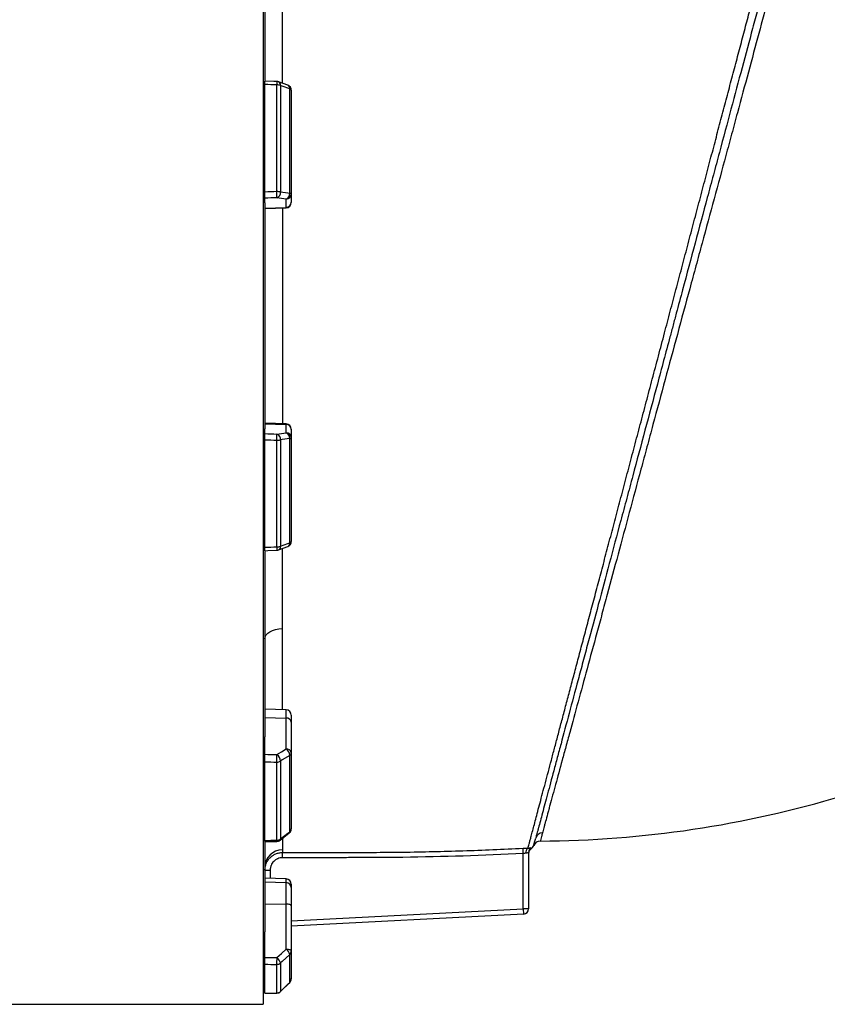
# Model space of a CAD drawing. Header units: millimetres. Extents: x 349 to 3491, y 673 to 2898.
# Tile 12 of 15: x 2706 to 3165, y 1382 to 1942. Entities that reach past the tile are written whole.
import ezdxf

# ---------------------------------------------------------------- set-up
doc = ezdxf.new("R2010")
doc.units = ezdxf.units.MM

msp = doc.modelspace()

# ---------------------------------------------------------------- linework, layer by layer
at = {"color": 7, "linetype": 'Continuous', "lineweight": 25}
for p, q in [((2844.08, 2164.98), (2844.08, 1381.98)), ((2845.08, 2012.84), (2845.08, 1907.36)), ((2845.08, 1843.92), (2845.08, 1905.03)), ((2851.83, 1844.16), (2851.83, 1904.81)), ((2858.13, 1904.65), (2852.89, 1906.61)), ((2853.96, 1904.52), (2853.96, 1844)), ((2844.08, 1901.84), (2845.08, 1901.84)), ((2859.2, 1843.27), (2859.2, 1902.55)), ((2860.08, 1901.84), (2860.08, 1842.89)), ((2844.08, 1842.89), (2845.08, 1842.89)), ((2860.08, 1842.89), (2860.08, 1838.15)), ((2844.08, 1841.28), (2845.08, 1841.1)), ((2845.08, 1837.74), (2845.08, 1840.43)), ((2845.08, 1837.74), (2845.08, 1709.23)), ((2857.18, 1835.2), (2857.18, 1839.93)), ((2860.08, 1838.15), (2860.08, 1837.89)), ((2845.08, 1834.78), (2857.18, 1835.2)), ((2845.08, 1834.47), (2857.18, 1834.89)), ((2857.18, 1712.07), (2845.08, 1712.5)), ((2845.08, 1712.18), (2857.18, 1711.77)), ((2845.08, 1706.54), (2845.08, 1709.23)), ((2857.18, 1707.03), (2857.18, 1711.77)), ((2860.08, 1709.07), (2860.08, 1708.81)), ((2860.08, 1708.81), (2860.08, 1704.08)), ((2845.08, 1705.86), (2844.08, 1705.69)), ((2844.08, 1704.08), (2845.08, 1704.08)), ((2845.08, 1641.93), (2845.08, 1703.04)), ((2851.83, 1642.15), (2851.83, 1702.81)), ((2853.96, 1702.97), (2853.96, 1642.45)), ((2859.2, 1644.42), (2859.2, 1703.69)), ((2860.08, 1704.08), (2860.08, 1645.13)), ((2844.08, 1645.13), (2845.08, 1645.13)), ((2852.88, 1640.35), (2858.13, 1642.32)), ((2845.08, 1639.55), (2845.08, 1534.12)), ((2857.18, 1549.45), (2845.08, 1549.87)), ((2860.08, 1546.45), (2860.08, 1542.45)), ((2845.08, 1545.07), (2857.18, 1544.74)), ((2857.18, 1527.21), (2857.18, 1544.74)), ((2860.08, 1542.45), (2860.08, 1524.92)), ((2845.08, 1531.51), (2844.08, 1530.87)), ((2845.08, 1524.17), (2845.08, 1534.12)), ((2844.08, 1524.92), (2845.08, 1524.92)), ((2859.2, 1480.15), (2859.2, 1523.54)), ((2860.08, 1524.92), (2860.08, 1481.76)), ((2845.08, 1475.19), (2845.08, 1519.92)), ((2851.83, 1475.34), (2851.83, 1519.74)), ((2853.96, 1520.31), (2853.96, 1476.01)), ((2844.08, 1481.76), (2845.08, 1481.76)), ((2853.69, 1475.27), (2858.93, 1479.41)), ((2845.08, 1474.13), (2845.08, 1423.16)), ((2855.07, 1465.33), (2855.06, 1468.32)), ((2992.08, 1467.77), (2991.92, 1470.75)), ((2992.08, 1436.33), (2992.08, 1467.77)), ((2995.08, 1468.45), (2995.08, 1436.33)), ((2845.08, 1458.31), (2848.08, 1458.31)), ((2857.18, 1453.29), (2845.08, 1453.72)), ((2845.08, 1451.57), (2857.18, 1451.17)), ((2857.18, 1439.01), (2857.18, 1451.17)), ((2860.08, 1450.29), (2860.08, 1448.33)), ((2860.08, 1448.33), (2860.08, 1437.98)), ((2845.08, 1439.15), (2857.18, 1439.01)), ((2857.18, 1413.38), (2857.18, 1439.01)), ((2860.08, 1437.98), (2860.08, 1412.36)), ((2995.08, 1436.33), (2992.08, 1436.33)), ((2992.08, 1436.33), (2992.23, 1433.33)), ((2992.23, 1433.33), (2860.08, 1426.41)), ((2845.08, 1408.6), (2845.08, 1423.16)), ((2845.08, 1422), (2844.08, 1421.06)), ((2844.08, 1412.36), (2845.08, 1412.36)), ((2860.08, 1412.36), (2860.08, 1396.56)), ((2853.96, 1405.49), (2853.96, 1389.28)), ((2859.2, 1394.47), (2859.2, 1410.36)), ((2845.08, 1388.37), (2845.08, 1404.75)), ((2851.83, 1388.41), (2851.83, 1404.67)), ((2844.08, 1396.56), (2845.08, 1396.56)), ((2853.94, 1389.24), (2859.19, 1394.43)), ((2853.94, 1389.24), (2859.19, 1394.43)), ((1167.08, 1381.98), (2844.08, 1381.98))]:
    msp.add_line(p, q, dxfattribs=at)
at = {"color": 1, "linetype": 'Continuous', "lineweight": 25}
for p, q in [((2857.18, 1834.89), (2857.18, 1835.2)), ((2857.18, 1711.77), (2857.18, 1712.07)), ((2857.18, 1544.74), (2857.18, 1549.45)), ((2997.97, 1472.23), (2997.99, 1472.28)), ((2848.08, 1458.31), (2848.08, 1453.61)), ((2857.18, 1451.17), (2857.18, 1453.29)), ((2860.08, 1429.41), (2992.08, 1436.33)), ((2859.2, 1394.47), (2859.19, 1394.43)), ((2853.96, 1389.28), (2853.95, 1389.23)), ((2851.83, 1388.41), (2851.85, 1388.37))]:
    msp.add_line(p, q, dxfattribs=at)
at = {"color": 7, "linetype": 'Continuous', "lineweight": 25, "flags": 128}
for points in [[(2851.93, 1906.8), (2850.21, 1906.86), (2845.03, 1907.03)], [(2859.2, 1902.55), (2854.96, 1904.14), (2853.96, 1904.52)], [(2853.96, 1844), (2858.2, 1843.41), (2859.2, 1843.27)], [(2859.2, 1843.27), (2859.4, 1843.23), (2859.57, 1843.19), (2859.72, 1843.14), (2859.85, 1843.09), (2859.95, 1843.04), (2860.02, 1842.99), (2860.06, 1842.94), (2860.08, 1842.89)], [(2857.18, 1839.93), (2854.5, 1840.31), (2851.94, 1840.66)], [(2851.94, 1706.3), (2854.5, 1706.66), (2857.18, 1707.03)], [(2859.2, 1703.69), (2854.96, 1703.11), (2853.96, 1702.97)], [(2859.2, 1703.69), (2859.4, 1703.73), (2859.57, 1703.78), (2859.72, 1703.82), (2859.85, 1703.87), (2859.95, 1703.92), (2860.02, 1703.97), (2860.06, 1704.03), (2860.08, 1704.08)], [(2853.96, 1642.45), (2858.2, 1644.04), (2859.2, 1644.42)], [(2845.03, 1639.94), (2846.76, 1639.99), (2851.93, 1640.16)], [(2845.08, 1589.87), (2845.26, 1590.98), (2845.82, 1592.04), (2846.71, 1593.02), (2847.92, 1593.89), (2849.39, 1594.6), (2851.08, 1595.14), (2852.92, 1595.49), (2854.83, 1595.62)], [(2851.94, 1523.98), (2854.5, 1525.56), (2857.18, 1527.21)], [(2859.2, 1523.54), (2854.96, 1520.93), (2853.96, 1520.31)], [(2853.96, 1476.01), (2858.2, 1479.36), (2859.2, 1480.15)], [(2845, 1474.47), (2846.73, 1474.51), (2851.9, 1474.63)], [(2860.08, 1437.98), (2860.02, 1438.18), (2859.86, 1438.37), (2859.59, 1438.54), (2859.24, 1438.7), (2858.8, 1438.82), (2858.3, 1438.92), (2857.75, 1438.98), (2857.18, 1439.01)], [(2851.94, 1408.52), (2854.5, 1410.9), (2857.18, 1413.38)], [(2857.18, 1413.38), (2857.75, 1413.36), (2858.3, 1413.29), (2858.8, 1413.2), (2859.24, 1413.07), (2859.59, 1412.92), (2859.86, 1412.74), (2860.02, 1412.55), (2860.08, 1412.36)], [(2859.2, 1410.36), (2854.96, 1406.42), (2853.96, 1405.49)], [(2853.96, 1389.28), (2858.2, 1393.48), (2859.2, 1394.47)], [(2844.95, 1388.32), (2846.68, 1388.33), (2851.85, 1388.37)]]:
    msp.add_lwpolyline(points, dxfattribs=at)
at = {"color": 1, "linetype": 'Continuous', "lineweight": 25}
for centre, radius, start, end in [((2890.22, 1903.91), 38.4, 175.677, 178.6533), ((2851.94, 1904.81), 2.03, 351.6505, 62.3243), ((2857.19, 1902.84), 2.03, 351.6195, 62.4274), ((2877.62, 1642.43), 25.79, 180.6189, 185.0508), ((2851.94, 1642.15), 2.03, 297.6757, 8.3495), ((2857.19, 1644.12), 2.03, 297.5412, 8.3837), ((2858.35, 1480.03), 0.854, 312.9585, 7.8216), ((2855.02, 1475.28), 3.18, 178.9529, 191.9062), ((2853.11, 1475.89), 0.854, 313.0169, 7.7851)]:
    msp.add_arc(centre, radius, start, end, dxfattribs=at)
at = {"color": 7, "linetype": 'Continuous', "lineweight": 25}
for centre, radius, start, end in [((2851.95, 1897.86), 6.95, 73.2312, 90.9479), ((2851.83, 1903.8), 3, 69.4476, 88.1157), ((2857.08, 1901.84), 3, 0, 69.4472), ((2859.07, 1901.49), 1.06, 18.8882, 83.1981), ((2649.61, 1836.35), 202.38, 1.2214, 2.2111), ((2851.96, 1831.57), 12.59, 80.8765, 90.5708), ((2850.76, 1843.65), 3.21, 291.4745, 6.2129), ((2856.01, 1842.92), 3.21, 291.4767, 6.2288), ((2857.1, 1842.91), 2.98, 271.5447, 359.5785), ((2857.1, 1838.17), 2.98, 271.5447, 359.5785), ((2857.08, 1837.89), 3, 272, 0), ((2857.08, 1709.07), 3, 0, 88), ((2857.1, 1708.79), 2.98, 0.4215, 88.4553), ((2649.61, 1710.62), 202.38, 357.7889, 358.7786), ((2851.96, 1715.39), 12.59, 269.4292, 279.1235), ((2850.76, 1703.31), 3.21, 353.7871, 68.5255), ((2856.01, 1704.04), 3.21, 353.7712, 68.5233), ((2857.1, 1704.06), 2.98, 0.4215, 88.4553), ((2851.95, 1649.11), 6.95, 269.0521, 286.7688), ((2857.08, 1645.13), 3, 290.5528, 0), ((2859.07, 1645.47), 1.06, 276.8019, 341.1118), ((2851.83, 1643.16), 3, 271.8843, 290.5524), ((2857.08, 1546.45), 3, 0, 88), ((2857.41, 1542.06), 2.69, 8.2348, 94.9179), ((2743.55, 1524.54), 108.39, 357.4645, 359.7072), ((2849.23, 1520.11), 4.73, 2.4968, 55.0586), ((2857.41, 1524.53), 2.69, 8.2348, 94.9179), ((2854.47, 1523.34), 4.73, 2.4821, 55.0611), ((2858.38, 1525.03), 1.7, 298.7721, 356.0979), ((2851.91, 1523.7), 3.96, 268.9112, 301.1436), ((2857.08, 1481.76), 3, 308.2634, 360), ((2858.02, 1481.83), 2.06, 304.8882, 358.0031), ((3002.94, 1475.49), 3.94, 89.6753, 164.6264), ((2851.89, 1478.87), 3.52, 269.1148, 305.8997), ((2851.83, 1477.63), 3, 271.2966, 308.2627), ((3001.72, 1470.83), 4, 90.2841, 159.5065), ((2855.04, 1459.87), 9.96, 89.9889, 179.7979), ((2996.43, 1468.37), 2.98, 124.1854, 190.0512), ((2998.07, 1468.44), 2.99, 121.282, 179.9817), ((2998.08, 1467.79), 3, 122.2623, 180), ((2994.23, 1473.64), 4, 304.2911, 339.5237), ((2857.08, 1450.29), 3, 0, 88), ((2857.16, 1448.26), 2.92, 1.5265, 89.5857), ((2992.08, 1436.33), 3, 273, 0), ((2853.42, 1408.69), 6.01, 16.0931, 51.299), ((2857.33, 1412.37), 2.75, 312.8612, 359.6783), ((2797.83, 1408.06), 54.12, 356.4027, 0.4831), ((2851.85, 1407.76), 3.09, 269.7299, 312.9029), ((2848.18, 1403.83), 6.01, 16.1071, 51.2921), ((2857.08, 1396.56), 3, 314.7456, 360), ((2857.15, 1396.57), 2.93, 314.4052, 359.9154), ((2851.84, 1391.44), 3.03, 269.92, 314.4128), ((2851.83, 1391.36), 3, 270.3612, 314.7449)]:
    msp.add_arc(centre, radius, start, end, dxfattribs=at)
for centre, major_axis, ratio, start_param, end_param in [((2774.12, 1773.48), (11125.18, -367.94), 0.012023, 1.564208, 1.564815), ((2774.12, 1773.48), (11125.18, 385.57), 0.006103, 1.563599, 1.564206), ((2774.22, 1770.53), (11125.18, 382.61), 0.006057, 1.563602, 1.564219), ((2774.22, 1776.43), (11125.18, -382.61), 0.006057, 4.718966, 4.719583), ((2774.12, 1773.48), (11125.18, -385.57), 0.006103, 4.718979, 4.719586), ((2774.12, 1773.48), (11125.18, 367.94), 0.012023, 4.71837, 4.718977), ((2774.22, 1775.78), (11125.18, -297.76), 0.022431, 4.719358, 4.719975), ((2774.12, 1773.48), (11125.18, -300.06), 0.022604, 4.719377, 4.719984), ((2774.12, 1773.48), (11125.18, 251.83), 0.026944, 4.718158, 4.718765), ((2774.22, 1774.51), (11125.18, -133.02), 0.03281, 4.71915, 4.719767), ((2774.12, 1773.48), (11125.18, -134.05), 0.033063, 4.719166, 4.719773), ((2774.12, 1773.48), (11125.18, 68.07), 0.034655, 4.718555, 4.719163)]:
    msp.add_ellipse(centre, major_axis=major_axis, ratio=ratio, start_param=start_param, end_param=end_param, dxfattribs=at)
at = {"color": 1, "linetype": 'Continuous', "lineweight": 25}
for points, knots in [([(2994.76, 1470.84), (2994.84, 1471.16), (2995.02, 1471.81), (2995.38, 1473.18), (2995.84, 1474.89), (2996.43, 1477.09), (2997.16, 1479.86), (2998.08, 1483.29), (2999.12, 1487.2), (3000.29, 1491.63), (3001.6, 1496.56), (3003.05, 1502.01), (3004.62, 1507.93), (3006.28, 1514.19), (3008.02, 1520.75), (3009.83, 1527.57), (3011.74, 1534.77), (3013.76, 1542.38), (3015.88, 1550.38), (3018.11, 1558.79), (3020.43, 1567.53), (3022.86, 1576.7), (3025.39, 1586.27), (3028.04, 1596.25), (3030.76, 1606.54), (3033.58, 1617.18), (3036.49, 1628.14), (3039.48, 1639.43), (3042.54, 1650.98), (3045.66, 1662.75), (3048.83, 1674.71), (3052.05, 1686.88), (3055.32, 1699.21), (3058.65, 1711.79), (3062.04, 1724.57), (3065.48, 1737.57), (3068.95, 1750.65), (3072.35, 1763.52), (3075.69, 1776.11), (3078.94, 1788.42), (3082.2, 1800.73), (3085.47, 1813.09), (3088.74, 1825.45), (3092.01, 1837.83), (3095.26, 1850.1), (3098.43, 1862.1), (3101.52, 1873.77), (3104.52, 1885.14), (3107.48, 1896.34), (3110.41, 1907.42), (3113.3, 1918.33), (3116.14, 1929.07), (3118.91, 1939.55), (3121.6, 1949.74), (3124.21, 1959.59), (3126.72, 1969.11), (3129.15, 1978.28), (3131.5, 1987.16), (3133.76, 1995.69), (3135.93, 2003.86), (3137.97, 2011.59), (3139.85, 2018.68), (3141.56, 2025.12), (3143.11, 2030.97), (3144.55, 2036.36), (3145.86, 2041.31), (3147.06, 2045.79), (3148.12, 2049.79), (3149.04, 2053.24), (3149.84, 2056.26), (3150.5, 2058.74), (3151, 2060.58), (3151.31, 2061.74), (3151.35, 2061.89), (3151.37, 2061.96)], [0, 0, 0, 0, 0.01086, 0.021719, 0.032632, 0.043545, 0.056668, 0.06979, 0.083011, 0.096232, 0.109752, 0.123273, 0.136893, 0.150514, 0.163421, 0.176328, 0.189316, 0.202305, 0.215542, 0.228779, 0.242099, 0.255419, 0.269163, 0.282906, 0.29674, 0.310573, 0.324686, 0.338799, 0.353008, 0.367217, 0.381445, 0.395672, 0.410001, 0.424331, 0.438989, 0.453648, 0.468424, 0.4832, 0.49702, 0.510841, 0.524762, 0.538683, 0.552911, 0.567139, 0.581469, 0.5958, 0.609587, 0.623374, 0.637251, 0.651129, 0.665289, 0.679449, 0.693708, 0.707966, 0.722175, 0.736384, 0.750696, 0.765008, 0.779652, 0.794297, 0.80906, 0.823823, 0.837549, 0.851274, 0.865102, 0.87893, 0.89309, 0.907249, 0.921525, 0.935801, 0.951769, 0.967737, 0.983878, 1, 1, 1, 1]), ([(2854.83, 1997.44), (2854.83, 1995.13), (2854.82, 1988.78), (2854.83, 1977.71), (2854.83, 1964.34), (2854.85, 1950.47), (2854.86, 1935.91), (2854.88, 1921.07), (2854.89, 1910.81), (2854.9, 1905.86)], [0, 0, 0, 0, 0.0884893, 0.2438359, 0.3953723, 0.5470248, 0.6985601, 0.8545007, 1, 1, 1, 1]), ([(2854.99, 1834.82), (2855, 1830.48), (2855.01, 1820.35), (2855.02, 1804.22), (2855.03, 1786.73), (2855.03, 1769.4), (2855.03, 1752.27), (2855.02, 1735.06), (2855, 1721.66), (2854.99, 1714.04), (2854.99, 1712.15)], [0, 0, 0, 0, 0.107324, 0.250905, 0.394367, 0.532999, 0.67174, 0.810373, 0.953057, 1, 1, 1, 1]), ([(2854.89, 1641.11), (2854.89, 1637.15), (2854.87, 1627.24), (2854.85, 1612), (2854.84, 1601.08), (2854.83, 1595.62)], [0, 0, 0, 0, 0.249878, 0.624939, 1, 1, 1, 1]), ([(2854.83, 1595.62), (2854.83, 1591.07), (2854.82, 1581.95), (2854.81, 1569.02), (2854.81, 1558.15), (2854.81, 1551.91), (2854.81, 1549.53)], [0, 0, 0, 0, 0.2758143, 0.5524979, 0.8296244, 1, 1, 1, 1]), ([(2854.99, 1476.3), (2854.99, 1475.75), (2855, 1473.96), (2855.02, 1471.8), (2855.04, 1470.49), (2855.04, 1469.83)], [0, 0, 0, 0, 0.180588, 0.590294, 1, 1, 1, 1]), ([(2996.52, 1471), (2996.48, 1470.74), (2996.43, 1470.31), (2996.44, 1470.36), (2996.44, 1470.38)], [0, 0, 0, 0, 0.636057, 1, 1, 1, 1])]:
    msp.add_open_spline(points, degree=3, knots=knots, dxfattribs=at)
at = {"color": 7, "linetype": 'Continuous', "lineweight": 25}
for points, knots in [([(3154.67, 2056.97), (3154.67, 2056.97), (3154.55, 2056.52), (3154.07, 2054.74), (3153.72, 2053.41), (3153.12, 2051.19), (3153, 2050.72), (3152.73, 2049.73), (3152.59, 2049.2), (3152.15, 2047.56), (3151.83, 2046.36), (3150.78, 2042.46), (3149.98, 2039.45), (3148.16, 2032.66), (3147.14, 2028.87), (3145.46, 2022.6), (3144.87, 2020.4), (3143.95, 2016.97), (3143.64, 2015.8), (3143, 2013.4), (3142.67, 2012.19), (3141.02, 2006), (3139.6, 2000.73), (3136.62, 1989.6), (3135.05, 1983.72), (3131.74, 1971.38), (3130, 1964.91), (3127.28, 1954.76), (3126.36, 1951.3), (3124.94, 1945.99), (3124.46, 1944.2), (3123.49, 1940.61), (3123.01, 1938.8), (3120.57, 1929.7), (3118.57, 1922.23), (3114.46, 1906.91), (3112.36, 1899.06), (3108.06, 1882.99), (3105.85, 1874.78), (3103.04, 1864.26), (3102.47, 1862.15), (3101.33, 1857.89), (3100.76, 1855.76), (3099.04, 1849.36), (3097.89, 1845.07), (3094.43, 1832.16), (3092.11, 1823.49), (3087.43, 1806.01), (3085.07, 1797.2), (3081.5, 1783.89), (3080.31, 1779.44), (3078.51, 1772.73), (3077.91, 1770.5), (3076.71, 1766.01), (3076.11, 1763.76), (3073.09, 1752.51), (3070.7, 1743.59), (3065.96, 1725.9), (3063.61, 1717.13), (3058.95, 1699.74), (3056.64, 1691.11), (3053.2, 1678.28), (3052.06, 1674.02), (3050.36, 1667.66), (3049.79, 1665.55), (3048.66, 1661.33), (3048.1, 1659.23), (3045.3, 1648.8), (3043.12, 1640.65), (3038.86, 1624.75), (3036.78, 1616.99), (3032.73, 1601.86), (3030.75, 1594.49), (3028.35, 1585.52), (3027.87, 1583.74), (3026.92, 1580.2), (3026.45, 1578.45), (3025.05, 1573.23), (3024.14, 1569.83), (3021.47, 1559.85), (3019.77, 1553.5), (3016.53, 1541.4), (3014.98, 1535.65), (3012.8, 1527.48), (3012.09, 1524.84), (3011.06, 1520.99), (3010.72, 1519.73), (3010.05, 1517.24), (3009.72, 1516.02), (3008.12, 1510.03), (3006.94, 1505.63), (3004.8, 1497.63), (3003.83, 1494.02), (3002.11, 1487.6), (3001.36, 1484.79), (3000.55, 1481.79), (3000.4, 1481.22), (3000.11, 1480.13), (2999.97, 1479.61), (2999.58, 1478.14), (2999.34, 1477.28), (2999.14, 1476.53)], [0, 0, 0, 0, 0.03125, 0.03125, 0.0625, 0.0625, 0.070312, 0.070312, 0.078125, 0.078125, 0.09375, 0.09375, 0.125, 0.125, 0.15625, 0.15625, 0.171875, 0.171875, 0.179687, 0.179687, 0.1875, 0.1875, 0.21875, 0.21875, 0.25, 0.25, 0.28125, 0.28125, 0.296875, 0.296875, 0.304687, 0.304687, 0.3125, 0.3125, 0.34375, 0.34375, 0.375, 0.375, 0.40625, 0.40625, 0.414062, 0.414062, 0.421875, 0.421875, 0.4375, 0.4375, 0.46875, 0.46875, 0.5, 0.5, 0.515625, 0.515625, 0.523437, 0.523437, 0.53125, 0.53125, 0.5625, 0.5625, 0.59375, 0.59375, 0.625, 0.625, 0.640625, 0.640625, 0.648437, 0.648437, 0.65625, 0.65625, 0.6875, 0.6875, 0.71875, 0.71875, 0.75, 0.75, 0.757812, 0.757812, 0.765625, 0.765625, 0.78125, 0.78125, 0.8125, 0.8125, 0.84375, 0.84375, 0.859375, 0.859375, 0.867187, 0.867187, 0.875, 0.875, 0.90625, 0.90625, 0.9375, 0.9375, 0.96875, 0.96875, 0.976562, 0.976562, 0.984375, 0.984375, 1, 1, 1, 1]), ([(3157.17, 2051.06), (3157.17, 2051.07), (3157.17, 2051.09), (3157.16, 2051.09), (3157.16, 2051.09), (3157.14, 2051.06), (3157.1, 2050.97), (3157.04, 2050.76), (3156.96, 2050.5), (3156.91, 2050.34), (3156.64, 2049.41), (3156.31, 2048.23), (3155.44, 2045.01), (3154.9, 2042.98), (3153.6, 2038.07), (3152.84, 2035.19), (3151.74, 2031.05), (3151.52, 2030.19), (3151.05, 2028.42), (3150.81, 2027.52), (3150.08, 2024.73), (3149.57, 2022.77), (3147.95, 2016.64), (3146.78, 2012.2), (3144.25, 2002.59), (3142.89, 1997.44), (3140.7, 1989.17), (3139.95, 1986.32), (3138.39, 1980.45), (3137.59, 1977.42), (3136.35, 1972.73), (3135.93, 1971.15), (3135.08, 1967.96), (3134.66, 1966.35), (3133.36, 1961.48), (3132.48, 1958.18), (3129.8, 1948.13), (3127.95, 1941.22), (3124.13, 1926.98), (3122.15, 1919.65), (3118.09, 1904.59), (3116, 1896.84), (3113.31, 1886.9), (3112.77, 1884.9), (3111.69, 1880.9), (3111.15, 1878.89), (3109.51, 1872.85), (3108.41, 1868.8), (3105.1, 1856.58), (3102.87, 1848.34), (3098.35, 1831.68), (3096.07, 1823.26), (3092.6, 1810.49), (3091.44, 1806.21), (3089.69, 1799.76), (3089.1, 1797.6), (3087.92, 1793.28), (3087.34, 1791.11), (3084.39, 1780.25), (3082.04, 1771.61), (3077.36, 1754.37), (3075.04, 1745.79), (3070.42, 1728.68), (3068.12, 1720.15), (3064.69, 1707.42), (3063.55, 1703.18), (3061.84, 1696.84), (3061.27, 1694.72), (3060.14, 1690.5), (3059.57, 1688.4), (3056.75, 1677.92), (3054.54, 1669.7), (3050.2, 1653.57), (3048.07, 1645.65), (3043.89, 1630.13), (3041.84, 1622.52), (3038.82, 1611.35), (3037.82, 1607.66), (3036.34, 1602.19), (3035.85, 1600.38), (3034.88, 1596.78), (3034.39, 1594.99), (3032, 1586.16), (3030.14, 1579.35), (3026.57, 1566.25), (3024.85, 1559.95), (3021.55, 1547.87), (3019.97, 1542.08), (3018.08, 1535.16), (3017.71, 1533.79), (3016.97, 1531.09), (3016.61, 1529.76), (3015.54, 1525.82), (3014.84, 1523.28), (3012.84, 1515.9), (3011.59, 1511.3), (3009.85, 1504.89), (3009.29, 1502.83), (3008.22, 1498.89), (3007.71, 1497.02), (3006.99, 1494.37), (3006.76, 1493.51), (3006.31, 1491.85), (3006.09, 1491.05), (3005.46, 1488.72), (3005.07, 1487.28), (3004.54, 1485.3), (3004.37, 1484.67), (3004.04, 1483.46), (3003.89, 1482.88), (3003.45, 1481.25), (3003.19, 1480.27), (3002.96, 1479.42)], [0, 0, 0, 0, 0.003906, 0.003906, 0.007813, 0.007813, 0.015625, 0.023438, 0.023438, 0.03125, 0.03125, 0.0625, 0.0625, 0.09375, 0.09375, 0.125, 0.125, 0.132813, 0.132813, 0.140625, 0.140625, 0.15625, 0.15625, 0.1875, 0.1875, 0.21875, 0.21875, 0.234375, 0.234375, 0.25, 0.25, 0.257813, 0.257813, 0.265625, 0.265625, 0.28125, 0.28125, 0.3125, 0.3125, 0.34375, 0.34375, 0.375, 0.375, 0.382813, 0.382813, 0.390625, 0.390625, 0.40625, 0.40625, 0.4375, 0.4375, 0.46875, 0.46875, 0.484375, 0.484375, 0.492188, 0.492188, 0.5, 0.5, 0.53125, 0.53125, 0.5625, 0.5625, 0.59375, 0.59375, 0.609375, 0.609375, 0.617187, 0.617187, 0.625, 0.625, 0.65625, 0.65625, 0.6875, 0.6875, 0.71875, 0.71875, 0.734375, 0.734375, 0.742187, 0.742187, 0.75, 0.75, 0.78125, 0.78125, 0.8125, 0.8125, 0.84375, 0.84375, 0.851562, 0.851562, 0.859375, 0.859375, 0.875, 0.875, 0.90625, 0.90625, 0.921875, 0.921875, 0.9375, 0.9375, 0.945313, 0.945313, 0.953125, 0.953125, 0.96875, 0.96875, 0.976563, 0.976563, 0.984375, 0.984375, 1, 1, 1, 1]), ([(2845.08, 1905.03), (2845.08, 1905.34), (2845.08, 1905.96), (2845.08, 1906.62), (2845.08, 1907), (2845.08, 1906.99), (2845.08, 1906.99)], [0, 0, 0, 0, 0.274806, 0.549614, 0.824347, 1, 1, 1, 1]), ([(2845.08, 1840.43), (2845.08, 1840.46), (2845.08, 1840.52), (2845.08, 1840.66), (2845.08, 1840.75), (2845.08, 1840.96), (2845.08, 1841.08), (2845.08, 1841.35), (2845.08, 1841.51), (2845.08, 1841.83), (2845.08, 1842), (2845.08, 1842.36), (2845.08, 1842.55), (2845.08, 1842.94), (2845.08, 1843.13), (2845.08, 1843.53), (2845.08, 1843.73), (2845.08, 1843.92)], [0, 0, 0, 0, 0.125, 0.125, 0.25, 0.25, 0.375, 0.375, 0.5, 0.5, 0.625, 0.625, 0.75, 0.75, 0.875, 0.875, 1, 1, 1, 1]), ([(2845.08, 1703.04), (2845.08, 1703.24), (2845.08, 1703.43), (2845.08, 1703.83), (2845.08, 1704.02), (2845.08, 1704.41), (2845.08, 1704.6), (2845.08, 1704.96), (2845.08, 1705.13), (2845.08, 1705.46), (2845.08, 1705.6), (2845.08, 1705.88), (2845.08, 1706), (2845.08, 1706.21), (2845.08, 1706.3), (2845.08, 1706.45), (2845.08, 1706.5), (2845.08, 1706.54)], [0, 0, 0, 0, 0.125, 0.125, 0.25, 0.25, 0.375, 0.375, 0.5, 0.5, 0.625, 0.625, 0.75, 0.75, 0.875, 0.875, 1, 1, 1, 1]), ([(2845.08, 1639.94), (2845.08, 1639.97), (2845.08, 1640.03), (2845.08, 1640.53), (2845.08, 1641.2), (2845.08, 1641.72), (2845.08, 1641.93)], [0, 0, 0, 0, 0.2648689, 0.5392178, 0.8137251, 1, 1, 1, 1]), ([(2845.08, 1519.92), (2845.08, 1520.07), (2845.08, 1520.24), (2845.08, 1520.58), (2845.08, 1520.76), (2845.08, 1521.14), (2845.08, 1521.33), (2845.08, 1521.72), (2845.08, 1521.92), (2845.08, 1522.31), (2845.08, 1522.51), (2845.08, 1522.89), (2845.08, 1523.07), (2845.08, 1523.42), (2845.08, 1523.59), (2845.08, 1523.9), (2845.08, 1524.04), (2845.08, 1524.17)], [0, 0, 0, 0, 0.125, 0.125, 0.25, 0.25, 0.375, 0.375, 0.5, 0.5, 0.625, 0.625, 0.75, 0.75, 0.875, 0.875, 1, 1, 1, 1]), ([(3002.96, 1479.42), (3002.76, 1478.66), (3002.58, 1477.99), (3002.26, 1476.85), (3002.13, 1476.37), (3001.81, 1475.22), (3001.7, 1474.83), (3001.7, 1474.83)], [0, 0, 0, 0, 0.25, 0.25, 0.5, 0.5, 1, 1, 1, 1]), ([(2845.08, 1474.51), (2845.08, 1474.5), (2845.08, 1474.47), (2845.08, 1474.72), (2845.08, 1475.05), (2845.08, 1475.19)], [0, 0, 0, 0, 0.197143, 0.675439, 1, 1, 1, 1]), ([(2997.99, 1472.28), (2998.01, 1472.37), (2998.07, 1472.57), (2998.46, 1473.98), (2998.92, 1475.69), (2999.14, 1476.53)], [0, 0, 0, 0, 0.313197, 0.661782, 1, 1, 1, 1]), ([(2845.08, 1458.31), (2845.08, 1458.97), (2845.14, 1459.62), (2845.33, 1460.57), (2845.41, 1460.89), (2845.6, 1461.52), (2845.71, 1461.83), (2846.09, 1462.74), (2846.39, 1463.31), (2847.12, 1464.4), (2847.54, 1464.91), (2848.46, 1465.84), (2848.96, 1466.25), (2849.78, 1466.8), (2850.06, 1466.97), (2850.64, 1467.28), (2851.22, 1467.56), (2851.84, 1467.78), (2852.46, 1467.97), (2852.78, 1468.06), (2853.75, 1468.25), (2854.4, 1468.32), (2855.06, 1468.32)], [0, 0, 0, 0, 0.125, 0.125, 0.1875, 0.1875, 0.25, 0.25, 0.375, 0.375, 0.5, 0.5, 0.625, 0.625, 0.6875, 0.6875, 0.75, 0.8125, 0.8125, 0.875, 0.875, 1, 1, 1, 1]), ([(2855.06, 1468.32), (2866.47, 1468.33), (2877.88, 1468.35), (2892.14, 1468.37), (2894.99, 1468.38), (2900.7, 1468.38), (2903.55, 1468.39), (2912.11, 1468.41), (2917.81, 1468.46), (2934.92, 1468.68), (2946.32, 1468.94), (2969.13, 1469.68), (2980.53, 1470.16), (2991.92, 1470.75)], [0, 0, 0, 0, 0.25, 0.25, 0.3125, 0.3125, 0.375, 0.375, 0.5, 0.5, 0.75, 0.75, 1, 1, 1, 1]), ([(2992.08, 1467.77), (2969.26, 1466.58), (2946.43, 1465.84), (2917.88, 1465.47), (2912.17, 1465.42), (2903.61, 1465.4), (2900.75, 1465.39), (2895.04, 1465.38), (2880.76, 1465.36), (2866.49, 1465.34), (2855.07, 1465.33)], [0, 0, 0, 0, 0.5, 0.5, 0.625, 0.625, 0.6875, 0.6875, 0.75, 1, 1, 1, 1]), ([(2991.92, 1470.75), (2992.17, 1470.76), (2992.42, 1470.77), (2992.91, 1470.79), (2993.15, 1470.8), (2993.86, 1470.83), (2994.32, 1470.83), (2994.76, 1470.84)], [0, 0, 0, 0, 0.25, 0.25, 0.5, 0.5, 1, 1, 1, 1]), ([(2993.5, 1467.85), (2993.28, 1467.85), (2993.05, 1467.84), (2992.57, 1467.81), (2992.32, 1467.79), (2992.08, 1467.77)], [0, 0, 0, 0, 0.5, 0.5, 1, 1, 1, 1]), ([(2995.08, 1468.45), (2995.08, 1468.48), (2995.04, 1468.46), (2994.89, 1468.37), (2994.78, 1468.29), (2994.51, 1468.13), (2994.35, 1468.04), (2993.97, 1467.91), (2993.74, 1467.86), (2993.5, 1467.85)], [0, 0, 0, 0, 0.25, 0.25, 0.5, 0.5, 0.75, 0.75, 1, 1, 1, 1]), ([(2994.76, 1470.84), (2994.93, 1470.83), (2995.09, 1470.84), (2995.37, 1470.86), (2995.49, 1470.87), (2995.83, 1470.92), (2996.01, 1470.96), (2996.27, 1471.01), (2996.37, 1471.04), (2996.49, 1471.04), (2996.52, 1471.03), (2996.52, 1471)], [0, 0, 0, 0, 0.125, 0.125, 0.25, 0.25, 0.5, 0.5, 0.75, 0.75, 1, 1, 1, 1]), ([(2855.07, 1465.33), (2854.6, 1465.33), (2854.15, 1465.28), (2853.24, 1465.1), (2852.8, 1464.96), (2852.17, 1464.7), (2851.97, 1464.6), (2851.56, 1464.38), (2851.36, 1464.26), (2850.79, 1463.88), (2850.44, 1463.59), (2849.8, 1462.94), (2849.5, 1462.58), (2849, 1461.81), (2848.78, 1461.41), (2848.52, 1460.78), (2848.44, 1460.56), (2848.31, 1460.12), (2848.26, 1459.89), (2848.12, 1459.22), (2848.08, 1458.77), (2848.08, 1458.31)], [0, 0, 0, 0, 0.125, 0.125, 0.25, 0.25, 0.3125, 0.3125, 0.375, 0.375, 0.5, 0.5, 0.625, 0.625, 0.75, 0.75, 0.8125, 0.8125, 0.875, 0.875, 1, 1, 1, 1]), ([(2845.08, 1404.75), (2845.08, 1404.81), (2845.08, 1404.9), (2845.08, 1405.1), (2845.08, 1405.22), (2845.08, 1405.48), (2845.08, 1405.63), (2845.08, 1405.94), (2845.08, 1406.12), (2845.08, 1406.47), (2845.08, 1406.66), (2845.08, 1407.04), (2845.08, 1407.24), (2845.08, 1407.63), (2845.08, 1407.83), (2845.08, 1408.22), (2845.08, 1408.41), (2845.08, 1408.6)], [0, 0, 0, 0, 0.125, 0.125, 0.25, 0.25, 0.375, 0.375, 0.5, 0.5, 0.625, 0.625, 0.75, 0.75, 0.875, 0.875, 1, 1, 1, 1])]:
    msp.add_open_spline(points, degree=3, knots=knots, dxfattribs=at)
for points in [[(3001.7, 1474.83), (3059.92, 1475.12), (3117.81, 1483.78), (3173.58, 1500.53)], [(2855.04, 1469.83), (2855.05, 1469.22), (2855.06, 1468.71), (2855.06, 1468.32)]]:
    msp.add_open_spline(points, degree=3, dxfattribs=at)

doc.saveas('drawing.dxf')
